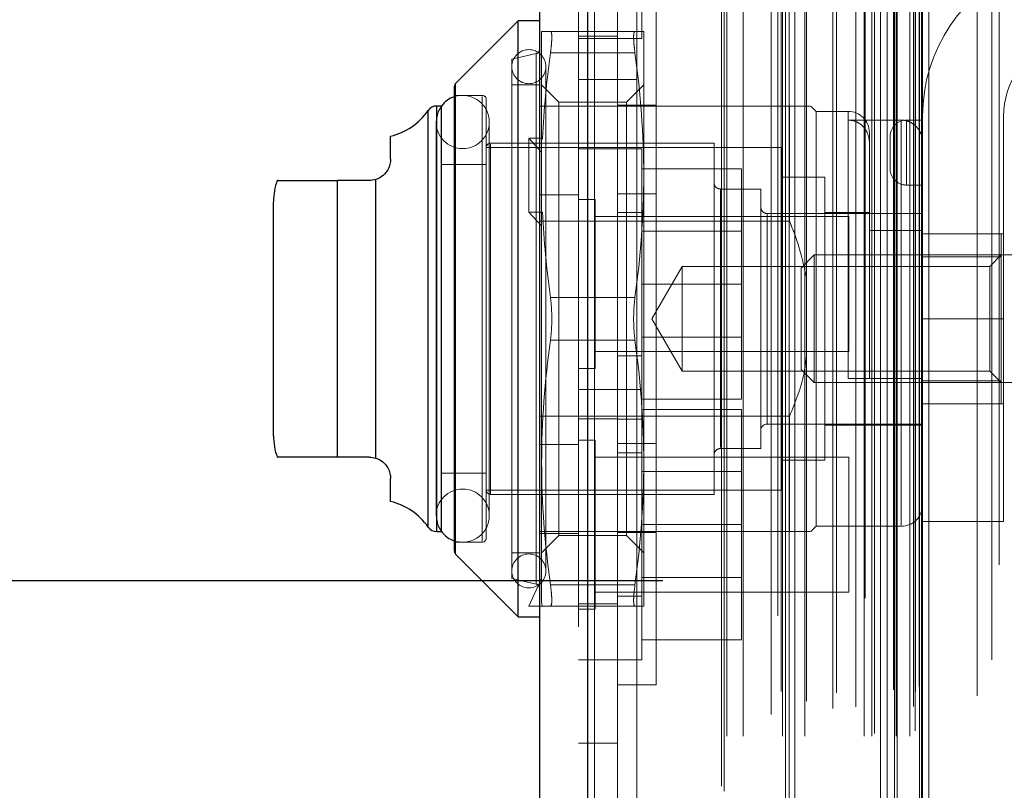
# Model space of a CAD drawing. Header units: inches. Extents: x 0.2 to 10.8, y 0.2 to 8.2.
# Tile 159 of 171: x 5.961 to 6.0521, y 5.2648 to 5.3361. Entities that reach past the tile are written whole.
import ezdxf

# ---------------------------------------------------------------- set-up
doc = ezdxf.new("R2010")
doc.units = ezdxf.units.IN
doc.header["$MEASUREMENT"] = 0
doc.linetypes.add('HIDDEN', pattern=[0.07500000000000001, 0.05, -0.025])
doc.layers.add('DIMENSIONS', color=140, linetype='Continuous')
doc.layers.add('SLD-0', color=179, linetype='Continuous')
doc.styles.add('SLDTEXTSTYLE0', font='TXT', dxfattribs={"width": 0.7})
doc.dimstyles.new('SLDDIMSTYLE0', dxfattribs={"dimtxt": 0.0849609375, "dimasz": 0.13, "dimexe": 0, "dimexo": 0.0625, "dimgap": 0.021240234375, "dimtad": 0, "dimtih": 1, "dimtoh": 1, "dimlfac": 20, "dimrnd": 1e-09, "dimzin": 12, "dimdsep": 46, "dimtxsty": 'SLDTEXTSTYLE0', "dimsah": 1, "dimcen": 0.09, "dimadec": 0, "dimazin": 3, "dimtfac": 1, "dimtofl": 0, "dimtmove": 0, "dimatfit": 3, "dimfxl": 0, "dimfrac": 2, "dimtolj": 1, "dimtzin": 12, "dimarcsym": 0})
doc.dimstyles.new('SLDDIMSTYLE4', dxfattribs={"dimtxt": 0.0849609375, "dimasz": 0.13, "dimexe": 0, "dimexo": 0.0625, "dimgap": 0.021240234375, "dimtad": 0, "dimtih": 1, "dimtoh": 1, "dimdec": 4, "dimlfac": 20, "dimzin": 12, "dimdsep": 46, "dimtxsty": 'SLDTEXTSTYLE0', "dimsah": 1, "dimcen": 0.09, "dimadec": 0, "dimazin": 3, "dimtfac": 1, "dimtdec": 0, "dimtofl": 0, "dimtmove": 0, "dimatfit": 3, "dimfxl": 0, "dimfrac": 2, "dimtolj": 1, "dimtzin": 12, "dimarcsym": 0})

# ---------------------------------------------------------------- blocks, each defined once
blk = doc.blocks.new('_D_20')
at = {"layer": 'DIMENSIONS'}
blk.add_line((6.582531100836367, 5.77559333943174), (5.997658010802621, 5.77559333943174), dxfattribs=at)
for radius, start, end in [(0.7243947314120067, 160.4751034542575, 180), (0.7243947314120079, 205.0000000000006, 224.5248965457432)]:
    blk.add_arc((6.847052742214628, 5.77559333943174), radius, start, end, dxfattribs=at)
for points in [[(6.122658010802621, 5.77559333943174), (6.154106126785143, 5.903307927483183), (6.114263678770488, 5.906854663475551)], [(6.190528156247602, 5.469450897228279), (6.238393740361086, 5.346940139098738), (6.273004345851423, 5.36699271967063)]]:
    blk.add_solid(points, dxfattribs=at)
at = {"layer": 'DIMENSIONS', "insert": (6.037842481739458, 5.664297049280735), "char_height": 0.08333333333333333, "attachment_point": 1, "style": 'SLDTEXTSTYLE0'}
blk.add_mtext('25°', dxfattribs=at)
blk = doc.blocks.new('_D_21')
at = {"layer": 'DIMENSIONS'}
for p, q in [((6.020524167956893, 5.284170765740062), (5.573377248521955, 5.284170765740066)), ((5.698377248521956, 5.284170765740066), (5.698377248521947, 4.292100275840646)), ((5.50146366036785, 4.138049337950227), (5.472933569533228, 4.138049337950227)), ((5.472933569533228, 4.138049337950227), (5.472933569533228, 4.003018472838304)), ((5.895290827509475, 4.138049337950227), (5.923820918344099, 4.138049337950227)), ((5.923820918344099, 4.138049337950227), (5.923820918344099, 4.003018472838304)), ((5.472933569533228, 4.003018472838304), (5.50146366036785, 4.003018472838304)), ((5.923820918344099, 4.003018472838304), (5.895290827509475, 4.003018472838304)), ((5.698377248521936, 3.159970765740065), (5.698377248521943, 3.983998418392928)), ((6.020524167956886, 3.159970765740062), (5.573377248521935, 3.159970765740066))]:
    blk.add_line(p, q, dxfattribs=at)
for points in [[(5.698377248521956, 5.284170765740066), (5.678377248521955, 5.154170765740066), (5.718377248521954, 5.154170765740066)], [(5.698377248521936, 3.159970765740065), (5.718377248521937, 3.289970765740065), (5.678377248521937, 3.289970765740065)]]:
    blk.add_solid(points, dxfattribs=at)
at = {"layer": 'DIMENSIONS', "char_height": 0.08333333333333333, "attachment_point": 1, "style": 'SLDTEXTSTYLE0'}
for s, insert in [('42.48', (5.536803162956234, 4.264491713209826)), ('1079.1', (5.50146366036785, 4.110440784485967))]:
    blk.add_mtext(s, dxfattribs=dict(at, insert=insert))
blk = doc.blocks.new('_D_22')
at = {"layer": 'DIMENSIONS'}
for p, q in [((6.002174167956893, 5.353320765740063), (5.107872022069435, 5.353320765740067)), ((5.232872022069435, 5.353320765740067), (5.232872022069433, 4.697071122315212)), ((5.035958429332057, 4.566939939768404), (5.007428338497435, 4.566939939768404)), ((5.007428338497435, 4.566939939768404), (5.007428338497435, 4.43190907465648)), ((5.429785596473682, 4.566939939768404), (5.458315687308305, 4.566939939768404)), ((5.458315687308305, 4.566939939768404), (5.458315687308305, 4.43190907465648)), ((5.007428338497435, 4.43190907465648), (5.035958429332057, 4.43190907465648)), ((5.458315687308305, 4.43190907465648), (5.429785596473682, 4.43190907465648)), ((5.232872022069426, 3.090770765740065), (5.23287202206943, 4.277858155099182)), ((6.002174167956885, 3.090770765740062), (5.107872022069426, 3.090770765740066))]:
    blk.add_line(p, q, dxfattribs=at)
for points in [[(5.232872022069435, 5.353320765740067), (5.212872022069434, 5.223320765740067), (5.252872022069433, 5.223320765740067)], [(5.232872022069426, 3.090770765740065), (5.252872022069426, 3.220770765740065), (5.212872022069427, 3.220770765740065)]]:
    blk.add_solid(points, dxfattribs=at)
at = {"layer": 'DIMENSIONS', "char_height": 0.08333333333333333, "attachment_point": 1, "style": 'SLDTEXTSTYLE0'}
for s, insert in [('45.25', (5.071297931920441, 4.693382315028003)), ('1149.4', (5.035958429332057, 4.539331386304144)), ('OPENING', (4.970834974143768, 4.385280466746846))]:
    blk.add_mtext(s, dxfattribs=dict(at, insert=insert))

msp = doc.modelspace()

# ---------------------------------------------------------------- linework, layer by layer
at = {"layer": 'SLD-0', "linetype": 'HIDDEN', "lineweight": 18}
for p, q in [((6.041957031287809, 3.054991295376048), (6.041957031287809, 5.389156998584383)), ((6.041957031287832, 3.054991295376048), (6.041957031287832, 5.389156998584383)), ((6.041906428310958, 5.386700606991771), (6.041906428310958, 3.05744768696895)), ((6.04221220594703, 3.057393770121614), (6.04221220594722, 5.386754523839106)), ((6.045117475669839, 3.056991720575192), (6.045117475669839, 5.387156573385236)), ((6.040674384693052, 3.058032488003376), (6.040674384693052, 5.386115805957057)), ((6.051650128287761, 5.385658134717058), (6.051650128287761, 3.058489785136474)), ((6.041269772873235, 3.058785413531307), (6.041269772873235, 5.385363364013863)), ((6.044537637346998, 3.060282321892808), (6.044537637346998, 5.383865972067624)), ((6.044553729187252, 3.060408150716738), (6.044553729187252, 5.383740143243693)), ((6.031869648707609, 3.060770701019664), (6.031869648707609, 5.383377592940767)), ((6.032728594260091, 3.061325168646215), (6.032728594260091, 5.382820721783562)), ((6.044266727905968, 3.060860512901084), (6.044266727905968, 5.383287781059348)), ((6.04426672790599, 3.060860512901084), (6.04426672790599, 5.383287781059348)), ((6.039235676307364, 5.382570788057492), (6.039235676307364, 3.061580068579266)), ((6.013579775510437, 5.381705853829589), (6.013579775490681, 3.062442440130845)), ((6.014204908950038, 3.062442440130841), (6.014204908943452, 5.381705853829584)), ((6.014204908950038, 5.381705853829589), (6.014204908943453, 3.062442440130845)), ((6.031161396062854, 5.380953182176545), (6.031161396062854, 3.063188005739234)), ((6.04065577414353, 3.062560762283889), (6.04065577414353, 5.381587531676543)), ((6.032220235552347, 3.063952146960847), (6.032220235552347, 5.380196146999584)), ((6.012717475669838, 5.379938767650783), (6.012717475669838, 3.064209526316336)), ((6.026210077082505, 3.064733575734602), (6.026210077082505, 5.37941471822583)), ((6.025950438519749, 3.065172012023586), (6.025950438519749, 5.378976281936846)), ((6.049588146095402, 5.378898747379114), (6.049588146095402, 3.065248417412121)), ((6.02645043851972, 3.069802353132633), (6.02645043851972, 5.3743459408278)), ((6.026450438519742, 3.069802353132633), (6.026450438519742, 5.3743459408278)), ((6.027969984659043, 3.069802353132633), (6.027969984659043, 5.3743459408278)), ((6.031463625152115, 5.373948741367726), (6.031463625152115, 3.070201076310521)), ((6.031590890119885, 3.069802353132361), (6.031590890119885, 5.3743459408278)), ((6.033657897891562, 3.069802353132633), (6.033657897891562, 5.3743459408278)), ((6.036581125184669, 5.373804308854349), (6.036581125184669, 3.07034222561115)), ((6.039160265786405, 3.069802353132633), (6.039160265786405, 5.3743459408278)), ((6.039864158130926, 5.3743459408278), (6.039864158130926, 3.069802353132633)), ((6.039864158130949, 3.069802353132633), (6.039864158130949, 5.3743459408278)), ((6.040114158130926, 3.070052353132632), (6.040114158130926, 5.374095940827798)), ((6.041864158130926, 5.374095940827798), (6.041864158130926, 3.070052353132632)), ((6.042114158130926, 3.069802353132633), (6.042114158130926, 5.3743459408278)), ((6.042114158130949, 5.3743459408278), (6.042114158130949, 3.069802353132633)), ((6.04335833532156, 3.069802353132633), (6.04335833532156, 5.3743459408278)), ((6.043358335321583, 3.069802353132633), (6.043358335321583, 5.3743459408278)), ((6.043864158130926, 3.070302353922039), (6.043864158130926, 5.373845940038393)), ((6.043864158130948, 3.070302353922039), (6.043864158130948, 5.373845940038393)), ((6.018117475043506, 5.372549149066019), (6.018117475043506, 5.33054914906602)), ((6.030554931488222, 3.071821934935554), (6.030554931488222, 5.372326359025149)), ((6.043717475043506, 5.372549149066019), (6.043717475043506, 3.071599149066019)), ((6.033819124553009, 3.073044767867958), (6.033819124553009, 5.37110789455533)), ((6.036252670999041, 3.072379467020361), (6.036252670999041, 5.371768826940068)), ((6.036252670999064, 3.072379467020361), (6.036252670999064, 5.371768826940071)), ((6.038385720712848, 3.072527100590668), (6.038385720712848, 5.371620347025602)), ((6.043906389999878, 3.073950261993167), (6.043906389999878, 5.370198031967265)), ((6.043906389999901, 3.073950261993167), (6.043906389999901, 5.370198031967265)), ((6.04423471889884, 3.074414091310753), (6.04423471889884, 5.369734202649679)), ((6.044234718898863, 3.074414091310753), (6.044234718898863, 5.369734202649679)), ((6.050949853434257, 3.076868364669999), (6.050949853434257, 5.367279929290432)), ((6.016317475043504, 5.362907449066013), (6.016317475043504, 5.33054914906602)), ((6.018567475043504, 5.334357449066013), (6.018567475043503, 5.346857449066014)), ((6.019917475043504, 5.342272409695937), (6.019917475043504, 5.308422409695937)), ((6.009314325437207, 5.324972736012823), (6.009314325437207, 5.334997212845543)), ((6.010128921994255, 5.334997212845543), (6.017948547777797, 5.334997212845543)), ((6.016317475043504, 5.334557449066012), (6.012717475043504, 5.334557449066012)), ((6.018763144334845, 5.32170981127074), (6.018763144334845, 5.334997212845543)), ((6.012717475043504, 5.334357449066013), (6.016317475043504, 5.334357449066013)), ((6.016317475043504, 5.334357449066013), (6.018567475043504, 5.334357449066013)), ((6.008812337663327, 5.332958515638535), (6.006558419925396, 5.332438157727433)), ((6.008812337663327, 5.283908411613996), (6.008812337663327, 5.332936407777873)), ((6.008812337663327, 5.283908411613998), (6.008812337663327, 5.332936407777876)), ((6.008812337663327, 5.283908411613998), (6.008812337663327, 5.332936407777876)), ((6.010128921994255, 5.333028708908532), (6.017948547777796, 5.333028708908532)), ((6.010128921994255, 5.333028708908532), (6.017948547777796, 5.333028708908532)), ((6.010128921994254, 5.333028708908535), (6.017948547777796, 5.333028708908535)), ((6.010128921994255, 5.333028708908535), (6.017948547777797, 5.333028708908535)), ((6.010128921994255, 5.333028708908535), (6.017948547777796, 5.333028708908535)), ((6.010128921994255, 5.333028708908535), (6.017948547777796, 5.333028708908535)), ((6.006558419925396, 5.308422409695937), (6.006558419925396, 5.332438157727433)), ((6.009708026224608, 5.285095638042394), (6.009708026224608, 5.33174918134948)), ((6.001358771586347, 5.330191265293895), (6.001358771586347, 5.286653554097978)), ((6.001358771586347, 5.286675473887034), (6.001358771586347, 5.330169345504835)), ((6.001358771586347, 5.286675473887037), (6.001358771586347, 5.330169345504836)), ((6.009117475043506, 5.330075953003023), (6.006558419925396, 5.330075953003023)), ((6.010912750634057, 5.328477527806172), (6.009314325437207, 5.330075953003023)), ((6.018117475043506, 5.33054914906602), (6.012717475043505, 5.33054914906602)), ((6.016317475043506, 5.33054914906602), (6.016317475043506, 3.113599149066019)), ((6.018763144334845, 5.330075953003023), (6.017164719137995, 5.328477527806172)), ((6.018117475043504, 3.113599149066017), (6.018117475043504, 5.330549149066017)), ((6.018117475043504, 3.113599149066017), (6.018117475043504, 5.330549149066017)), ((6.018117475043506, 5.33054914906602), (6.018117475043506, 3.113599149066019)), ((6.018117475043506, 5.33054914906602), (6.018117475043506, 3.113599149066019)), ((6.003802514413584, 5.329091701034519), (6.001243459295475, 5.329091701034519)), ((6.003802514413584, 5.287841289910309), (6.003802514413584, 5.32900352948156)), ((6.003802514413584, 5.287841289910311), (6.003802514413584, 5.329003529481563)), ((6.003802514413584, 5.287841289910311), (6.003802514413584, 5.329003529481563)), ((6.004196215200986, 5.308422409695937), (6.004196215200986, 5.328698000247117)), ((6.010912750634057, 5.2883672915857), (6.010912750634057, 5.328477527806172)), ((6.017164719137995, 5.328477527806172), (6.010912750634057, 5.328477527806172)), ((6.019917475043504, 5.328197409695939), (6.016317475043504, 5.328197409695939)), ((6.017164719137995, 5.2883672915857), (6.017164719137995, 5.328477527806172)), ((5.998810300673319, 5.327685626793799), (5.998810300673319, 5.289159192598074)), ((5.998810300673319, 5.289181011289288), (5.998810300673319, 5.327663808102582)), ((5.998810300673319, 5.28918101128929), (5.998810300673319, 5.327663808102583)), ((5.999618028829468, 5.328107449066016), (5.999618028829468, 5.288737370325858)), ((5.999618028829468, 5.288759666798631), (5.999618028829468, 5.328085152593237)), ((5.999618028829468, 5.288759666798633), (5.999618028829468, 5.328085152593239)), ((6.00006235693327, 5.328107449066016), (6.000044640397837, 5.328107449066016)), ((6.012717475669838, 5.328107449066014), (6.009117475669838, 5.328107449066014)), ((6.032247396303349, 5.328107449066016), (6.012717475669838, 5.328107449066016)), ((6.032247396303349, 5.317443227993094), (6.032247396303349, 5.328107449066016)), ((6.034708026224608, 5.327615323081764), (6.034215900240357, 5.328107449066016)), ((6.034708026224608, 5.308422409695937), (6.034708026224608, 5.327615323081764)), ((6.03766078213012, 5.327615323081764), (6.034708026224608, 5.327615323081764)), ((6.03766078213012, 5.302910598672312), (6.03766078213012, 5.327527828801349)), ((6.03766078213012, 5.302910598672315), (6.03766078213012, 5.327527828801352)), ((6.03766078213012, 5.302910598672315), (6.03766078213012, 5.327527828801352)), ((5.999552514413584, 5.326631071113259), (5.999552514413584, 5.290213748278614)), ((6.004473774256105, 5.290213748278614), (6.004473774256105, 5.326631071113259)), ((6.04258204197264, 5.326806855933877), (6.03766078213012, 5.326806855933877)), ((6.04258204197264, 5.326806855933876), (6.04258204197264, 5.28931989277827)), ((6.04258204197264, 5.326806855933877), (6.04258204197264, 5.289319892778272)), ((6.04258204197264, 5.326806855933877), (6.04258204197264, 5.289319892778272)), ((6.043050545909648, 5.326796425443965), (6.043050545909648, 5.320796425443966)), ((6.043050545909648, 5.320796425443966), (6.043050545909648, 5.326796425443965)), ((6.043050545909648, 5.326796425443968), (6.043050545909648, 5.320796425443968)), ((6.043050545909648, 5.320796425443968), (6.043050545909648, 5.326796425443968)), ((6.043050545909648, 5.326796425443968), (6.043050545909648, 5.320796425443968)), ((6.043050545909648, 5.326796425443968), (6.044550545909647, 5.326796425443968)), ((6.043050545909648, 5.320796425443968), (6.043050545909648, 5.326796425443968)), ((6.044550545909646, 5.308421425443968), (6.044550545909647, 5.327171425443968)), ((6.052050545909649, 5.327171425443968), (6.052050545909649, 5.308421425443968)), ((6.039629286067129, 5.302910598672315), (6.039629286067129, 5.325646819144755)), ((6.025259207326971, 5.324662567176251), (6.004589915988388, 5.324662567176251)), ((6.004589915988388, 5.292271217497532), (6.004589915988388, 5.324573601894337)), ((6.004589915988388, 5.292271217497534), (6.004589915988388, 5.324573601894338)), ((6.004589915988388, 5.292271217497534), (6.004589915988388, 5.324573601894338)), ((6.009392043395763, 5.325119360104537), (6.008133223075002, 5.325119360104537)), ((6.008133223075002, 5.325119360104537), (6.008133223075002, 5.318300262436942)), ((6.008133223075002, 5.325119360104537), (6.009314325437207, 5.323840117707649)), ((6.009392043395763, 5.325119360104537), (6.009314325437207, 5.324972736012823)), ((6.009314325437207, 5.324972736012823), (6.009314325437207, 5.323840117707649)), ((6.025259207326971, 5.308422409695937), (6.025259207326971, 5.324662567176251)), ((6.041550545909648, 5.325296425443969), (6.041550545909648, 5.322296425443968)), ((6.031558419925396, 5.32426886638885), (6.004196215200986, 5.32426886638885)), ((6.009314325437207, 5.323840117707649), (6.009314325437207, 5.318153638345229)), ((6.016317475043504, 5.324157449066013), (6.012717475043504, 5.324157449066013)), ((6.01856747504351, 5.324132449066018), (6.016317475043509, 5.324132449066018)), ((6.01856747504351, 5.301882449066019), (6.01856747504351, 5.324132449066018)), ((6.031558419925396, 5.308422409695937), (6.031558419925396, 5.32426886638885)), ((6.004196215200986, 5.322694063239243), (6.00006235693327, 5.322694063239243)), ((6.01856747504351, 5.322282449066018), (6.02781747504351, 5.322282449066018)), ((6.02781747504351, 5.311632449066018), (6.02781747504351, 5.322282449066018)), ((5.990416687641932, 5.295627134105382), (5.990416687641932, 5.321217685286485)), ((5.990416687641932, 5.321217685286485), (5.990416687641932, 5.295627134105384)), ((5.990416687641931, 5.295627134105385), (5.990416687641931, 5.321217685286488)), ((5.990416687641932, 5.321217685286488), (5.990416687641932, 5.295627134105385)), ((5.990416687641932, 5.321217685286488), (5.990416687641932, 5.295627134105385)), ((5.99396393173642, 5.295535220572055), (5.99396393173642, 5.321309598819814)), ((5.99396393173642, 5.321309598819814), (5.99396393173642, 5.295535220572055)), ((5.99396393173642, 5.295535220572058), (5.99396393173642, 5.321309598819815)), ((5.99396393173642, 5.321309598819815), (5.99396393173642, 5.295535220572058)), ((5.99396393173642, 5.321309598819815), (5.99396393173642, 5.295535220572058)), ((6.018763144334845, 5.295135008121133), (6.018763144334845, 5.32170981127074)), ((6.035495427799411, 5.321512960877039), (6.031558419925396, 5.321512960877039)), ((6.035495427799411, 5.308422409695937), (6.035495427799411, 5.321512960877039)), ((6.019917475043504, 5.3199722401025), (6.016317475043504, 5.3199722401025)), ((6.029589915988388, 5.320430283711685), (6.025849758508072, 5.320430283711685)), ((6.025849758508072, 5.29650208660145), (6.025849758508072, 5.32034273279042)), ((6.025849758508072, 5.296502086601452), (6.025849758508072, 5.320342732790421)), ((6.025849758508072, 5.296502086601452), (6.025849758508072, 5.320342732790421)), ((6.029589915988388, 5.308422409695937), (6.029589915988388, 5.320430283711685)), ((6.043050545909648, 5.320796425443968), (6.044550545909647, 5.320796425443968)), ((6.012717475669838, 5.319882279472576), (6.009117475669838, 5.319882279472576)), ((6.014279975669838, 5.319444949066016), (6.012717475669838, 5.319444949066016)), ((6.014279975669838, 5.303819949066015), (6.014279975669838, 5.319444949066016)), ((6.009392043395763, 5.318300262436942), (6.008133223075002, 5.318300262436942)), ((6.008133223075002, 5.318300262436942), (6.009314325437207, 5.317021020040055)), ((6.009392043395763, 5.318300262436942), (6.009314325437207, 5.318153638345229)), ((6.009314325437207, 5.295135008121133), (6.009314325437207, 5.318153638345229)), ((6.01856747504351, 5.318257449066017), (6.016317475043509, 5.318257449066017)), ((6.044550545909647, 5.318166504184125), (6.03018046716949, 5.318166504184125)), ((6.03018046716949, 5.298701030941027), (6.03018046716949, 5.318143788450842)), ((6.03018046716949, 5.298701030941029), (6.03018046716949, 5.318143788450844)), ((6.03018046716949, 5.298701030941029), (6.03018046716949, 5.318143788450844)), ((6.039629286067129, 5.318264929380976), (6.035495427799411, 5.318264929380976)), ((6.032247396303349, 5.317443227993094), (6.009117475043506, 5.317443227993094)), ((6.037717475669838, 5.317882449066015), (6.014279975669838, 5.317882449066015)), ((6.037717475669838, 5.305382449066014), (6.037717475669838, 5.317882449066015)), ((6.02781747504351, 5.316529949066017), (6.01856747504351, 5.316529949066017)), ((6.044550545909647, 5.316576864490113), (6.039629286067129, 5.316576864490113)), ((6.044550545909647, 5.316296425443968), (6.052050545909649, 5.316296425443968)), ((6.051834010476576, 5.314162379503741), (6.051834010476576, 5.316296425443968)), ((6.034537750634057, 5.31432792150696), (6.033330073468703, 5.313120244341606)), ((6.034537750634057, 5.308422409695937), (6.034537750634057, 5.31432792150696)), ((6.053999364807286, 5.31432792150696), (6.034537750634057, 5.31432792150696)), ((6.051834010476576, 5.314162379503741), (6.044550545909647, 5.314162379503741)), ((6.051834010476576, 5.31432792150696), (6.050768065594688, 5.31326197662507)), ((6.051834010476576, 5.302682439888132), (6.051834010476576, 5.314162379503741)), ((6.022308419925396, 5.31326197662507), (6.019514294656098, 5.308422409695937)), ((6.022308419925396, 5.308422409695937), (6.022308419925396, 5.31326197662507)), ((6.050768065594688, 5.31326197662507), (6.022308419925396, 5.31326197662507)), ((6.033330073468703, 5.308422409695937), (6.033330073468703, 5.313120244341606)), ((6.050768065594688, 5.303582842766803), (6.050768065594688, 5.31326197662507)), ((6.01856747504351, 5.311632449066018), (6.02781747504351, 5.311632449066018)), ((6.02781747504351, 5.300982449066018), (6.02781747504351, 5.311632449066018)), ((6.010128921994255, 5.310390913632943), (6.017948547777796, 5.310390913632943)), ((6.010128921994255, 5.310390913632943), (6.017948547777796, 5.310390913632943)), ((6.010128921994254, 5.310390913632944), (6.017948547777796, 5.310390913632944)), ((6.010128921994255, 5.310390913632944), (6.017948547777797, 5.310390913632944)), ((6.010128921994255, 5.310390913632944), (6.017948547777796, 5.310390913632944)), ((6.010128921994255, 5.310390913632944), (6.017948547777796, 5.310390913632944)), ((6.004196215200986, 5.288146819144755), (6.004196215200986, 5.308422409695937)), ((6.006558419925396, 5.284406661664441), (6.006558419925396, 5.308422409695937)), ((6.019514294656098, 5.308422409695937), (6.022308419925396, 5.303582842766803)), ((6.019917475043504, 5.308422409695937), (6.019917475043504, 5.274572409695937)), ((6.022308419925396, 5.303582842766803), (6.022308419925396, 5.308422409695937)), ((6.025259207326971, 5.292182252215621), (6.025259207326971, 5.308422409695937)), ((6.029589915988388, 5.296414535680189), (6.029589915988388, 5.308422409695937)), ((6.031558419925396, 5.292575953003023), (6.031558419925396, 5.308422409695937)), ((6.033330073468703, 5.303724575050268), (6.033330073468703, 5.308422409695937)), ((6.034537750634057, 5.302516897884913), (6.034537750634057, 5.308422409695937)), ((6.034708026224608, 5.28922949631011), (6.034708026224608, 5.308422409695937)), ((6.035495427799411, 5.295331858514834), (6.035495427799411, 5.308422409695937)), ((6.044550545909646, 5.308421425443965), (6.052050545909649, 5.308421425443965)), ((6.044550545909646, 5.308421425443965), (6.052050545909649, 5.308421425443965)), ((6.044550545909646, 5.308421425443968), (6.052050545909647, 5.308421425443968)), ((6.044550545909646, 5.308421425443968), (6.052050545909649, 5.308421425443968)), ((6.044550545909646, 5.308421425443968), (6.052050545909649, 5.308421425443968)), ((6.044550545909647, 5.289671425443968), (6.044550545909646, 5.308421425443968)), ((6.044550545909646, 5.308421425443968), (6.052050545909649, 5.308421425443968)), ((6.052050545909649, 5.289671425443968), (6.052050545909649, 5.308421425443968)), ((6.010128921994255, 5.306453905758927), (6.017948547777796, 5.306453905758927)), ((6.010128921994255, 5.306453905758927), (6.017948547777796, 5.306453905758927)), ((6.010128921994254, 5.30645390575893), (6.017948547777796, 5.30645390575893)), ((6.010128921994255, 5.30645390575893), (6.017948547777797, 5.30645390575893)), ((6.010128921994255, 5.30645390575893), (6.017948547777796, 5.30645390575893)), ((6.010128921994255, 5.30645390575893), (6.017948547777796, 5.30645390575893)), ((6.01856747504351, 5.306734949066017), (6.02781747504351, 5.306734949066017)), ((6.014279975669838, 5.305382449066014), (6.037717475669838, 5.305382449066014)), ((6.016317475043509, 5.305007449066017), (6.01856747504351, 5.305007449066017)), ((6.012717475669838, 5.303819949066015), (6.014279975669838, 5.303819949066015)), ((6.022308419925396, 5.303582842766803), (6.050768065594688, 5.303582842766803)), ((6.033330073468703, 5.303724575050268), (6.034537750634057, 5.302516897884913)), ((6.050768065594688, 5.303582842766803), (6.051834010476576, 5.302516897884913)), ((6.04258204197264, 5.302910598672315), (6.03766078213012, 5.302910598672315)), ((6.051834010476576, 5.302682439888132), (6.044550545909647, 5.302682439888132)), ((6.051834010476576, 5.300548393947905), (6.051834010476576, 5.302682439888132)), ((6.016317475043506, 5.301882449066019), (6.012717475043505, 5.301882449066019)), ((6.018567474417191, 5.301882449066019), (6.016317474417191, 5.301882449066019)), ((6.018567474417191, 5.289382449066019), (6.018567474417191, 5.301882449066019)), ((6.034537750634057, 5.302516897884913), (6.053999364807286, 5.302516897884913)), ((6.01856747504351, 5.300982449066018), (6.02781747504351, 5.300982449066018)), ((6.018567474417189, 5.300032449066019), (6.02781747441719, 5.300032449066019)), ((6.02781747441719, 5.289382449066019), (6.02781747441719, 5.300032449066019)), ((6.051834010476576, 5.300548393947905), (6.044550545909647, 5.300548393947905)), ((6.044550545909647, 5.300546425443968), (6.052050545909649, 5.300546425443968)), ((6.032247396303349, 5.29940159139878), (6.009117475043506, 5.29940159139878)), ((6.012717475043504, 5.299157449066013), (6.016317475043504, 5.299157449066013)), ((6.016317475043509, 5.299132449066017), (6.01856747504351, 5.299132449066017)), ((6.032247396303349, 5.288737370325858), (6.032247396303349, 5.29940159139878)), ((6.03018046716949, 5.298678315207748), (6.044550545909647, 5.298678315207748)), ((6.035495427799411, 5.298579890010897), (6.044550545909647, 5.298579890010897)), ((6.014279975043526, 5.297194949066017), (6.012717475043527, 5.297194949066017)), ((6.014279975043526, 5.289382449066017), (6.014279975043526, 5.297194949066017)), ((6.012717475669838, 5.296782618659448), (6.009117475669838, 5.296782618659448)), ((6.019917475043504, 5.296872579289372), (6.016317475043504, 5.296872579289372)), ((6.025849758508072, 5.296414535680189), (6.029589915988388, 5.296414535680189)), ((6.037717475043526, 5.295632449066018), (6.014279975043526, 5.295632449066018)), ((6.018567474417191, 5.296007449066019), (6.016317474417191, 5.296007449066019)), ((6.037717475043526, 5.289382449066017), (6.037717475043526, 5.295632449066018)), ((6.009314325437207, 5.282140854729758), (6.009314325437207, 5.295135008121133)), ((6.018763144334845, 5.28184760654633), (6.018763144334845, 5.295135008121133)), ((6.031558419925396, 5.295331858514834), (6.035495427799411, 5.295331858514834)), ((6.00006235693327, 5.29415075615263), (6.004196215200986, 5.29415075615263)), ((6.02781747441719, 5.29427994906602), (6.018567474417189, 5.29427994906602)), ((6.004196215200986, 5.292575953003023), (6.031558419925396, 5.292575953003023)), ((6.004589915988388, 5.292182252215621), (6.025259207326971, 5.292182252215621)), ((6.014279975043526, 5.281569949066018), (6.014279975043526, 5.289382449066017)), ((6.018567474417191, 5.27688244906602), (6.018567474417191, 5.289382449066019)), ((6.018567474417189, 5.289382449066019), (6.02781747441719, 5.289382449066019)), ((6.02781747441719, 5.278732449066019), (6.02781747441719, 5.289382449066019)), ((6.034215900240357, 5.288737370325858), (6.034708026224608, 5.28922949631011)), ((6.034708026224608, 5.28922949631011), (6.04258204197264, 5.28922949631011)), ((6.037717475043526, 5.283132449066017), (6.037717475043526, 5.289382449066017)), ((6.044550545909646, 5.289671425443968), (6.052050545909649, 5.289671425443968)), ((6.000044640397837, 5.288737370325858), (6.00006235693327, 5.288737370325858)), ((6.032247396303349, 5.288737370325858), (6.009117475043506, 5.288737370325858)), ((6.012717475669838, 5.28855744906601), (6.009117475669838, 5.28855744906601)), ((6.009314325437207, 5.286768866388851), (6.010912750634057, 5.288367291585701)), ((6.010912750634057, 5.288367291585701), (6.017164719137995, 5.288367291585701)), ((6.019917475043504, 5.288647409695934), (6.016317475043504, 5.288647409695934)), ((6.017164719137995, 5.288367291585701), (6.018763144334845, 5.286768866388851)), ((6.001243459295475, 5.287753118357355), (6.003802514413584, 5.287753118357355)), ((6.006558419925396, 5.286768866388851), (6.009117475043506, 5.286768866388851)), ((6.018567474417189, 5.28448494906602), (6.02781747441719, 5.28448494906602)), ((6.006558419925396, 5.284406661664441), (6.008812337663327, 5.283886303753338)), ((6.008133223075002, 5.28184760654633), (6.009314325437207, 5.284406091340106)), ((6.010128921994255, 5.283816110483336), (6.017948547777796, 5.283816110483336)), ((6.010128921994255, 5.283816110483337), (6.017948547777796, 5.283816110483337)), ((6.010128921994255, 5.283816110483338), (6.017948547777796, 5.283816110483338)), ((6.010128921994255, 5.283816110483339), (6.017948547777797, 5.283816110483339)), ((6.010128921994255, 5.283816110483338), (6.017948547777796, 5.283816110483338)), ((6.010128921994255, 5.283816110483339), (6.017948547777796, 5.283816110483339)), ((6.014279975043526, 5.283132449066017), (6.037717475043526, 5.283132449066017)), ((6.016317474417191, 5.282757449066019), (6.018567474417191, 5.282757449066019)), ((6.009392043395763, 5.28184760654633), (6.008133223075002, 5.28184760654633)), ((6.009392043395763, 5.28184760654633), (6.009314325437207, 5.282140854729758)), ((6.010128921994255, 5.28184760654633), (6.017948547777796, 5.28184760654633)), ((6.012717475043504, 5.282057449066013), (6.016317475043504, 5.282057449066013)), ((6.012717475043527, 5.281569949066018), (6.014279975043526, 5.281569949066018)), ((6.018567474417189, 5.278732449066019), (6.02781747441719, 5.278732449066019)), ((6.012717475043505, 5.27688244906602), (6.016317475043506, 5.27688244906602)), ((6.016317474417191, 5.27688244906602), (6.018567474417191, 5.27688244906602)), ((6.016317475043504, 5.274572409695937), (6.019917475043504, 5.274572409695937)), ((6.016317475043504, 5.269157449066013), (6.012717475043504, 5.269157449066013))]:
    msp.add_line(p, q, dxfattribs=at)
at = {"layer": 'SLD-0', "linetype": 'Continuous', "lineweight": 25}
for p, q in [((6.044492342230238, 3.056991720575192), (6.044492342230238, 5.387156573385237)), ((6.013579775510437, 3.062442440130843), (6.013579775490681, 5.381705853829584)), ((6.009117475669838, 5.379938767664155), (6.009117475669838, 3.064209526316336)), ((6.007148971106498, 5.335981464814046), (6.001358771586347, 5.330191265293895)), ((6.009117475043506, 5.335981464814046), (6.007148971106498, 5.335981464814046)), ((6.007148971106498, 5.308422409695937), (6.007148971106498, 5.335981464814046)), ((6.001358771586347, 5.308422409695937), (6.001358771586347, 5.330191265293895)), ((6.001243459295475, 5.308422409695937), (6.001243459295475, 5.329912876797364)), ((5.998810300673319, 5.308422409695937), (5.998810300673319, 5.327685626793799)), ((6.000044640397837, 5.328107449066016), (5.999618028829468, 5.328107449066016)), ((5.999618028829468, 5.308422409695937), (5.999618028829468, 5.328107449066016)), ((6.00006235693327, 5.308422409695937), (6.00006235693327, 5.328107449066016)), ((5.995337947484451, 5.323186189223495), (5.995337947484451, 5.325316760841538)), ((5.990416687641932, 5.295627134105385), (5.990416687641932, 5.321217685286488)), ((5.993369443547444, 5.321217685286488), (5.990416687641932, 5.321217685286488)), ((5.99396393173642, 5.295535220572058), (5.99396393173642, 5.321309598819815)), ((5.984511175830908, 5.308422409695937), (5.984511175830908, 5.31924918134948)), ((5.984511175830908, 5.297595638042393), (5.984511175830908, 5.308422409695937)), ((5.998810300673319, 5.289159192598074), (5.998810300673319, 5.308422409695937)), ((5.999618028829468, 5.288737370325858), (5.999618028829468, 5.308422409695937)), ((6.00006235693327, 5.288737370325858), (6.00006235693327, 5.308422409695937)), ((6.001243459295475, 5.28693194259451), (6.001243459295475, 5.308422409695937)), ((6.001358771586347, 5.286653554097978), (6.001358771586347, 5.308422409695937)), ((6.007148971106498, 5.280863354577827), (6.007148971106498, 5.308422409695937)), ((5.993369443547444, 5.295627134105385), (5.990416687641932, 5.295627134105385)), ((5.995337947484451, 5.291528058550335), (5.995337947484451, 5.293658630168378)), ((5.999618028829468, 5.288737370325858), (6.000044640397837, 5.288737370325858)), ((6.001358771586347, 5.286653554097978), (6.007148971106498, 5.280863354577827)), ((6.007148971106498, 5.280863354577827), (6.009117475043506, 5.280863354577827))]:
    msp.add_line(p, q, dxfattribs=at)
at = {"layer": 'SLD-0', "linetype": 'HIDDEN', "lineweight": 18, "flags": 128}
for points in [[(6.049595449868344, 5.373551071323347), (6.049595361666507, 4.231337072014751), (6.049595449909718, 3.070591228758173)], [(6.0495954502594, 5.373553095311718), (6.049595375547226, 4.245784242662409), (6.049595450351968, 3.070596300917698)], [(6.000044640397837, 5.328107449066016), (5.999739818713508, 5.327572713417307), (5.999552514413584, 5.326631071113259)], [(5.999552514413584, 5.290213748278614), (5.999739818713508, 5.289272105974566), (6.000044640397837, 5.288737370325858)]]:
    msp.add_lwpolyline(points, dxfattribs=at)
at = {"layer": 'SLD-0', "linetype": 'HIDDEN', "lineweight": 18}
for centre, radius, start, end in [((6.059550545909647, 5.327171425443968), 0.01500000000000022, 112.0193813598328, 180), ((6.059550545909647, 5.327171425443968), 0.007500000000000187, 112.0193813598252, 180), ((6.008133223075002, 5.33174918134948), 0.001574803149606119, 0, 180), ((6.008723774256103, 5.333342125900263), 0.0003937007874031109, 283.0000000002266, 359.9999999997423), ((6.008133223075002, 5.33174918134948), 0.001574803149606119, 180, 0), ((6.002013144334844, 5.326631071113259), 0.002460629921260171, 0, 108.2280527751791), ((6.003802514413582, 5.328698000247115), 0.0003937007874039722, 2.585154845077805e-10, 89.99999999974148), ((6.03766078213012, 5.325646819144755), 0.001968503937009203, 0, 90), ((6.002013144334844, 5.326631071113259), 0.002460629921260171, 180, 0), ((6.043050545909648, 5.325296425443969), 0.001500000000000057, 90, 180), ((6.004589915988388, 5.32426886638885), 0.0003937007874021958, 90, 180), ((6.043050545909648, 5.322296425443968), 0.001500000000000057, 180, 270.0000000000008), ((6.025849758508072, 5.321020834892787), 0.0005905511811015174, 180, 270.0000000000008), ((6.03018046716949, 5.318757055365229), 0.0005905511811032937, 180, 270.0000000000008), ((6.03018046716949, 5.298087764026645), 0.0005905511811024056, 90, 180), ((6.025849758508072, 5.295823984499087), 0.0005905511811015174, 90, 180.000000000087), ((6.002013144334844, 5.290213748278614), 0.002460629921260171, 0, 180), ((6.004589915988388, 5.292575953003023), 0.0003937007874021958, 180, 270.0000000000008), ((6.04258204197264, 5.291198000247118), 0.001968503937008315, 270.0000000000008, 0), ((6.002013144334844, 5.290213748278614), 0.002460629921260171, 251.7719472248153, 0), ((6.003802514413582, 5.288146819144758), 0.0003937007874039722, 270.0000000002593, 359.999999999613), ((6.008133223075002, 5.285095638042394), 0.001574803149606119, 0, 180), ((6.008133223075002, 5.285095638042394), 0.001574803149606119, 180, 0), ((6.008723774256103, 5.283502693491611), 0.0003937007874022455, 0, 76.9999999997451)]:
    msp.add_arc(centre, radius, start, end, dxfattribs=at)
at = {"layer": 'SLD-0', "linetype": 'Continuous', "lineweight": 25}
for centre, radius, start, end in [((6.001637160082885, 5.32991287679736), 0.0003937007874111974, 135.0000000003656, 179.999999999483), ((6.002013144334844, 5.326631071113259), 0.002460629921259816, 108.2280527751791, 143.1301023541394), ((5.99396393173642, 5.331060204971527), 0.00590551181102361, 283.454120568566, 325.1500954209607), ((5.999618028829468, 5.327123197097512), 0.0009842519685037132, 90, 145.1500954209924), ((5.990416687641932, 5.319249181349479), 0.005905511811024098, 160.2500112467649, 179.9999999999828), ((5.990416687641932, 5.297595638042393), 0.005905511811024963, 180.0000000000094, 199.6081191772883), ((5.99396393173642, 5.285784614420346), 0.005905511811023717, 34.84990457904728, 76.5458794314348), ((5.999618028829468, 5.289721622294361), 0.0009842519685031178, 214.8499045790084, 270.0000000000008), ((6.002013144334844, 5.290213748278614), 0.002460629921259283, 216.8698976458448, 251.7719472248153), ((6.001637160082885, 5.286931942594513), 0.0003937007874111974, 180.0000000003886, 224.9999999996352)]:
    msp.add_arc(centre, radius, start, end, dxfattribs=at)
at = {"layer": 'SLD-0', "linetype": 'HIDDEN', "lineweight": 18}
for points in [[(6.009314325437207, 5.334997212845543), (6.009314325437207, 5.334997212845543), (6.009615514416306, 5.334997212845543), (6.010128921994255, 5.334997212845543)], [(6.017948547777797, 5.334997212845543), (6.018461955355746, 5.334997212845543), (6.018763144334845, 5.334997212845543), (6.018763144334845, 5.334997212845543)], [(6.010128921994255, 5.333028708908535), (6.009770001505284, 5.330400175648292), (6.00951198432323, 5.327764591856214), (6.009392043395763, 5.325119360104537)], [(6.018763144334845, 5.32170981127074), (6.018763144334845, 5.325497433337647), (6.018461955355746, 5.329268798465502), (6.017948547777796, 5.333028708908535)], [(6.017948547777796, 5.310390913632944), (6.018461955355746, 5.314150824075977), (6.018763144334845, 5.317922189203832), (6.018763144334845, 5.32170981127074)], [(6.009392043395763, 5.318300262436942), (6.00951198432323, 5.315655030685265), (6.009770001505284, 5.313019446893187), (6.010128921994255, 5.310390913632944)], [(6.010128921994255, 5.30645390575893), (6.009615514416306, 5.302693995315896), (6.009314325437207, 5.298922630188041), (6.009314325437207, 5.295135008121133)], [(6.017948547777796, 5.30645390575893), (6.018461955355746, 5.302693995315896), (6.018763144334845, 5.298922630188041), (6.018763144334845, 5.295135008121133)], [(6.009314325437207, 5.295135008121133), (6.009314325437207, 5.291347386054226), (6.009615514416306, 5.287576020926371), (6.010128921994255, 5.283816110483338)], [(6.018763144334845, 5.295135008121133), (6.018763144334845, 5.291347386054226), (6.018461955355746, 5.287576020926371), (6.017948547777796, 5.283816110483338)], [(6.010128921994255, 5.28184760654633), (6.009770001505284, 5.28184760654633), (6.00951198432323, 5.28184760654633), (6.009392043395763, 5.28184760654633)], [(6.018763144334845, 5.28184760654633), (6.018763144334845, 5.28184760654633), (6.018461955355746, 5.28184760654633), (6.017948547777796, 5.28184760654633)]]:
    msp.add_open_spline(points, degree=3, dxfattribs=at)
for points, knots in [([(6.010128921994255, 5.334997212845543), (6.010169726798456, 5.334997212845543), (6.010200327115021, 5.334952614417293), (6.010242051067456, 5.334775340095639), (6.010252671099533, 5.334641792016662), (6.010252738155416, 5.334299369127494), (6.010242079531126, 5.334085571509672), (6.010200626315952, 5.33360142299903), (6.010169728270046, 5.333327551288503), (6.010128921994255, 5.333028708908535)], [0, 0, 0, 0, 0.25, 0.25, 0.5, 0.5, 0.75, 0.75, 1, 1, 1, 1]), ([(6.017948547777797, 5.333028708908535), (6.017907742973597, 5.333327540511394), (6.017877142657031, 5.333598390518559), (6.017835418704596, 5.334084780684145), (6.017824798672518, 5.334297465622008), (6.017824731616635, 5.334640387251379), (6.017835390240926, 5.334774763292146), (6.017876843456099, 5.334951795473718), (6.017907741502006, 5.334997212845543), (6.017948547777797, 5.334997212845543)], [0, 0, 0, 0, 0.25, 0.25, 0.5, 0.5, 0.75, 0.75, 1, 1, 1, 1]), ([(6.034160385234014, 5.328107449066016), (6.034127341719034, 5.328107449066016), (6.03405315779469, 5.328107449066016), (6.03320151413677, 5.328107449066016), (6.032471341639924, 5.328107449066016), (6.032247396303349, 5.328107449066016)], [0, 0, 0, 0, 0.3576770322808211, 0.8029982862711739, 1, 1, 1, 1]), ([(6.03766078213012, 5.326806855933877), (6.03792737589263, 5.326806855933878), (6.038189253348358, 5.326750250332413), (6.038671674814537, 5.326536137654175), (6.038890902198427, 5.326378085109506), (6.039249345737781, 5.325993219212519), (6.039391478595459, 5.325763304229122), (6.039580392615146, 5.325272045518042), (6.039629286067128, 5.325007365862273), (6.039629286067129, 5.324741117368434)], [0, 0, 0, 0, 0.25, 0.25, 0.5, 0.5, 0.75, 0.75, 1, 1, 1, 1]), ([(6.04258204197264, 5.326806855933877), (6.04284863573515, 5.326806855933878), (6.043110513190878, 5.326750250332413), (6.043592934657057, 5.326536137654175), (6.043812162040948, 5.326378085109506), (6.044170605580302, 5.325993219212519), (6.044312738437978, 5.325763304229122), (6.044501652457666, 5.325272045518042), (6.044550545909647, 5.325007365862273), (6.044550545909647, 5.324741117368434)], [0, 0, 0, 0, 0.25, 0.25, 0.5, 0.5, 0.75, 0.75, 1, 1, 1, 1]), ([(6.033819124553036, 5.312195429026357), (6.033556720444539, 5.313388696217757), (6.03316289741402, 5.315179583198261), (6.032476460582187, 5.316876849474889), (6.032247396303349, 5.317443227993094)], [0, 0, 0, 0, 0.6662995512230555, 1, 1, 1, 1]), ([(6.010128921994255, 5.310390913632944), (6.010169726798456, 5.310092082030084), (6.010200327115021, 5.309776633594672), (6.010242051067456, 5.309112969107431), (6.010252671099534, 5.308766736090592), (6.010252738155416, 5.308081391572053), (6.010242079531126, 5.307733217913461), (6.010200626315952, 5.307072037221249), (6.010169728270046, 5.306752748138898), (6.010128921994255, 5.30645390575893)], [0, 0, 0, 0, 0.25, 0.25, 0.5, 0.5, 0.75, 0.75, 1, 1, 1, 1]), ([(6.017948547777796, 5.30645390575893), (6.017907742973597, 5.306752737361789), (6.01787714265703, 5.307068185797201), (6.017835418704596, 5.307731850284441), (6.017824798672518, 5.308078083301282), (6.017824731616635, 5.308763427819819), (6.017835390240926, 5.309111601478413), (6.017876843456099, 5.309772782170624), (6.017907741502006, 5.310092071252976), (6.017948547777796, 5.310390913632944)], [0, 0, 0, 0, 0.25, 0.25, 0.5, 0.5, 0.75, 0.75, 1, 1, 1, 1]), ([(6.032247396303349, 5.29940159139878), (6.032785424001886, 5.300720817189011), (6.03352964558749, 5.302545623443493), (6.033756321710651, 5.304492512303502), (6.033819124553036, 5.30503191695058)], [0, 0, 0, 0, 0.7229401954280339, 1, 1, 1, 1]), ([(6.044550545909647, 5.302910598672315), (6.044550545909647, 5.302910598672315), (6.044502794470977, 5.302910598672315), (6.044312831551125, 5.302910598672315), (6.044172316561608, 5.302910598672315), (6.043632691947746, 5.302910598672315), (6.043115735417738, 5.302910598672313), (6.04258204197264, 5.302910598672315)], [0, 0, 0, 0, 0.2500000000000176, 0.2500000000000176, 0.5000000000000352, 0.5000000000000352, 1, 1, 1, 1]), ([(6.034160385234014, 5.288737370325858), (6.034127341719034, 5.288737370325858), (6.03405315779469, 5.288737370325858), (6.033201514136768, 5.288737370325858), (6.032471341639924, 5.288737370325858), (6.032247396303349, 5.288737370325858)], [0, 0, 0, 0, 0.3576770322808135, 0.8029982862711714, 0.9999999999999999, 0.9999999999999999, 0.9999999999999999, 0.9999999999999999]), ([(6.010128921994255, 5.283816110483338), (6.010169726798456, 5.283517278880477), (6.010200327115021, 5.283246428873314), (6.010242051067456, 5.282760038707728), (6.010252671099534, 5.282547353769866), (6.010252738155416, 5.282204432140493), (6.010242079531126, 5.282070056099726), (6.010200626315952, 5.281893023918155), (6.010169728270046, 5.28184760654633), (6.010128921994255, 5.28184760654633)], [0, 0, 0, 0, 0.25, 0.25, 0.5, 0.5, 0.75, 0.75, 1, 1, 1, 1]), ([(6.017948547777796, 5.28184760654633), (6.017907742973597, 5.28184760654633), (6.01787714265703, 5.281892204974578), (6.017835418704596, 5.282069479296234), (6.017824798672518, 5.28220302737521), (6.017824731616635, 5.282545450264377), (6.017835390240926, 5.282759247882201), (6.017876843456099, 5.283243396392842), (6.017907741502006, 5.28351726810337), (6.017948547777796, 5.283816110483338)], [0, 0, 0, 0, 0.25, 0.25, 0.5, 0.5, 0.75, 0.75, 1, 1, 1, 1])]:
    msp.add_open_spline(points, degree=3, knots=knots, dxfattribs=at)
at = {"layer": 'SLD-0', "linetype": 'Continuous', "lineweight": 25}
for points, knots in [([(5.995337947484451, 5.323186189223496), (5.995337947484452, 5.323041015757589), (5.995322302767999, 5.322886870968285), (5.995243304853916, 5.322560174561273), (5.995178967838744, 5.322384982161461), (5.994977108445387, 5.322032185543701), (5.99483739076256, 5.321852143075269), (5.99446723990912, 5.321534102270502), (5.994234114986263, 5.321395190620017), (5.99396393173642, 5.321309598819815)], [0, 0, 0, 0, 0.25, 0.25, 0.5, 0.5, 0.75, 0.75, 1, 1, 1, 1]), ([(5.984905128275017, 5.321217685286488), (5.984894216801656, 5.321217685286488), (5.984868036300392, 5.321217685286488), (5.985211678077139, 5.321217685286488), (5.98600211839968, 5.321217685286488), (5.987301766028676, 5.321217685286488), (5.988761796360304, 5.321217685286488), (5.989901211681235, 5.321217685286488), (5.990416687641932, 5.321217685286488)], [0, 0, 0, 0, 0.159625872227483, 0.3829991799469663, 0.6077260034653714, 0.7457164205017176, 0.8849611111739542, 0.9999999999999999, 0.9999999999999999, 0.9999999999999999, 0.9999999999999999]), ([(5.990416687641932, 5.295627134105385), (5.989937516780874, 5.295627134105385), (5.988981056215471, 5.295627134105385), (5.987598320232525, 5.295627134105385), (5.98624367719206, 5.295627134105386), (5.985226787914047, 5.295627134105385), (5.984853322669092, 5.295627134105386), (5.984892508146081, 5.295627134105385), (5.984905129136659, 5.295627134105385)], [0, 0, 0, 0, 0.1069754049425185, 0.213530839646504, 0.356616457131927, 0.5735303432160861, 0.8626412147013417, 0.9999999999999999, 0.9999999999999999, 0.9999999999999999, 0.9999999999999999]), ([(5.99396393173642, 5.295535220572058), (5.994233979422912, 5.295449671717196), (5.994464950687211, 5.295312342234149), (5.994836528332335, 5.294993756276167), (5.994976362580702, 5.294813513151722), (5.995177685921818, 5.29446249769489), (5.995242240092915, 5.294288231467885), (5.995322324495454, 5.29395866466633), (5.995337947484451, 5.293803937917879), (5.995337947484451, 5.293658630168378)], [0, 0, 0, 0, 0.25, 0.25, 0.5, 0.5, 0.75, 0.75, 1, 1, 1, 1])]:
    msp.add_open_spline(points, degree=3, knots=knots, dxfattribs=at)
for points in [[(5.99396393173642, 5.321309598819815), (5.993778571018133, 5.321250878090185), (5.993576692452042, 5.321217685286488), (5.993369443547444, 5.321217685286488)], [(5.993369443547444, 5.295627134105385), (5.993576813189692, 5.295627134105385), (5.993778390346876, 5.295593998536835), (5.99396393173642, 5.295535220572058)]]:
    msp.add_open_spline(points, degree=3, dxfattribs=at)

# ---------------------------------------------------------------- dimensions: what is measured, and where the dimension line sits
at = {"layer": 'DIMENSIONS'}
dim = msp.add_angular_dim_2l(base=(6.133147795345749, 5.898424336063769), line1=((6.632531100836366, 5.77559333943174), (6.847052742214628, 5.77559333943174)), line2=((6.06496180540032, 5.410898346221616), (6.847052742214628, 5.77559333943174)), dimstyle='SLDDIMSTYLE4', dxfattribs=at)
dim.commit()
dim.dimension.update_dxf_attribs({"geometry": '_D_20', "text_midpoint": (6.138614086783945, 5.624390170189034), "dimtype": 162})
dim = msp.add_linear_dim(base=(5.232872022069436, 5.353320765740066), p1=(6.052174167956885, 3.090770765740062), p2=(6.052174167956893, 5.353320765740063), angle=90.0000000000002, text='<>\\POPENING', dimstyle='SLDDIMSTYLE0', dxfattribs=at)
dim.commit()
dim.dimension.update_dxf_attribs({"geometry": '_D_22', "text_midpoint": (5.232872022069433, 4.487464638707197), "dimtype": 160})
dim = msp.add_linear_dim(base=(5.698377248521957, 5.284170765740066), p1=(6.070524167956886, 3.159970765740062), p2=(6.070524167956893, 5.284170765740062), angle=90.0000000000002, dimstyle='SLDDIMSTYLE0', dxfattribs=at)
dim.commit()
dim.dimension.update_dxf_attribs({"geometry": '_D_21', "text_midpoint": (5.698377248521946, 4.138049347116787), "dimtype": 160})

doc.saveas('drawing.dxf')
